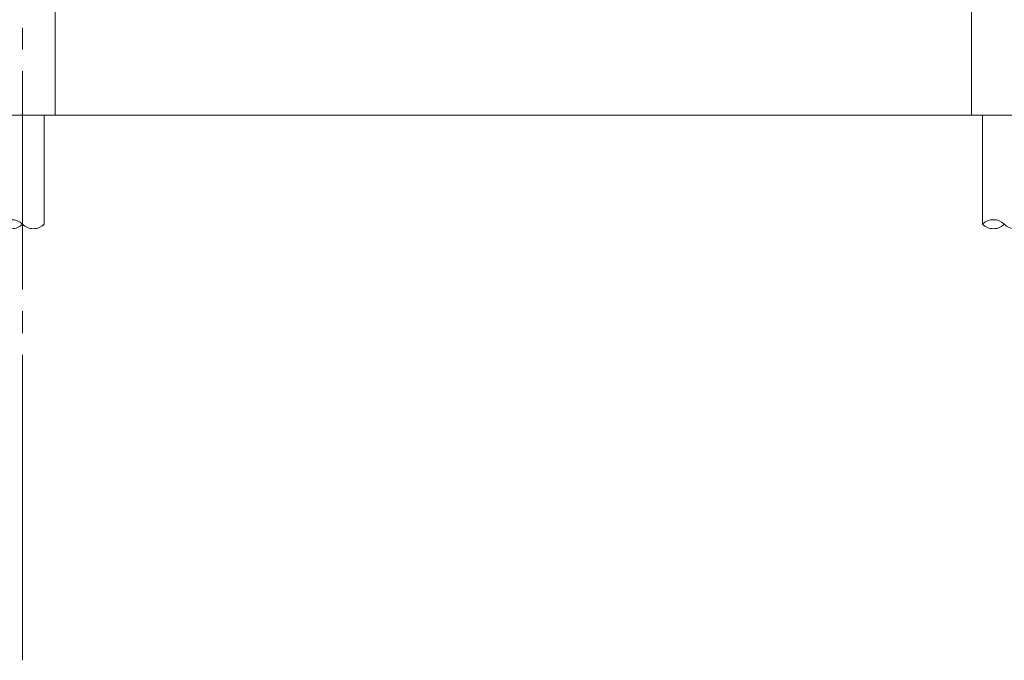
# Model space of a CAD drawing. Header units: millimetres. Extents: x -25778 to 297771, y -21930 to 17454.
# Tile 59 of 109: x 234928 to 239440, y -21930 to -18992. Entities that reach past the tile are written whole.
import ezdxf

# ---------------------------------------------------------------- set-up
doc = ezdxf.new("R2010")
doc.units = ezdxf.units.MM
doc.header["$MEASUREMENT"] = 0
doc.linetypes.add('B0204', pattern=[1300, 1000, -100, 100, -100])
for name, color, linetype in [('17 Paalfundering', 7, 'Continuous'), ('A Stramien', 7, 'Continuous'), ('New_16 Fundering', 7, 'Continuous'), ('New_16 Fundering Laagscheidingslijnen', 7, 'Continuous')]:
    doc.layers.add(name, color=color, linetype=linetype)

# ---------------------------------------------------------------- blocks, each defined once
blk = doc.blocks.new('Section Element_1319_5', base_point=(230440.1, -18728.7))
at = {"layer": 'New_16 Fundering', "color": 2, "linetype": 'Continuous', "lineweight": 0}
for p, q in [((239290.1, -18929.7), (239290.1, -19429.7)), ((239465.1, -18929.7), (239415.1, -18929.7)), ((239590.1, -18929.7), (239590.1, -19429.7)), ((239590.1, -19429.7), (239290.1, -19429.7))]:
    blk.add_line(p, q, dxfattribs=at)
at = {"layer": 'New_16 Fundering Laagscheidingslijnen', "color": 2, "linetype": 'Continuous', "lineweight": 0, "flags": 128}
for points in [[(239415.1, -18929.7), (239403.1, -18929.7), (239290.1, -18929.7)], [(239590.1, -18929.7), (239477.1, -18929.7), (239465.1, -18929.7)]]:
    blk.add_lwpolyline(points, dxfattribs=at)
blk = doc.blocks.new('Section Element_1840_5', base_point=(230440.1, -18728.7))
at = {"layer": 'New_16 Fundering', "color": 2, "linetype": 'Continuous', "lineweight": 0}
for p, q in [((234790.1, -18929.7), (234790.1, -19429.7)), ((234965.1, -18929.7), (234915.1, -18929.7)), ((235090.1, -18929.7), (235090.1, -19429.7)), ((235090.1, -19429.7), (234790.1, -19429.7))]:
    blk.add_line(p, q, dxfattribs=at)
at = {"layer": 'New_16 Fundering Laagscheidingslijnen', "color": 2, "linetype": 'Continuous', "lineweight": 0, "flags": 128}
for points in [[(234915.1, -18929.7), (234903.1, -18929.7), (234790.1, -18929.7)], [(235090.1, -18929.7), (234977.1, -18929.7), (234965.1, -18929.7)]]:
    blk.add_lwpolyline(points, dxfattribs=at)
blk = doc.blocks.new('Section Element_1848_5', base_point=(230440.1, -18728.7))
at = {"layer": 'New_16 Fundering', "color": 149, "linetype": 'Continuous', "lineweight": 0, "true_color": 0x3c4244}
blk.add_line((235090.1, -19429.7), (239290.1, -19429.7), dxfattribs=at)
blk = doc.blocks.new('2D Heipaal rond 26[22]_5', base_point=(234840.1, -19429.7))
at = {"layer": '17 Paalfundering', "color": 7, "linetype": 'Continuous', "lineweight": 0}
for p, q in [((234840.1, -19429.7), (235040.1, -19429.7)), ((234840.1, -19929.7), (234840.1, -19429.7)), ((235040.1, -19429.7), (235040.1, -19929.7))]:
    blk.add_line(p, q, dxfattribs=at)
for centre, start, end in [((234890.1, -19979.7), 45, 135), ((234890.1, -19879.7), 225, 315), ((234990.1, -19879.7), 225, 315)]:
    blk.add_arc(centre, 70.7, start, end, dxfattribs=at)
blk = doc.blocks.new('2D Heipaal rond 26[23]_5', base_point=(239340.1, -19429.7))
at = {"layer": '17 Paalfundering', "color": 7, "linetype": 'Continuous', "lineweight": 0}
for p, q in [((239340.1, -19429.7), (239540.1, -19429.7)), ((239340.1, -19929.7), (239340.1, -19429.7)), ((239540.1, -19429.7), (239540.1, -19929.7))]:
    blk.add_line(p, q, dxfattribs=at)
for centre, start, end in [((239390.1, -19979.7), 45, 135), ((239390.1, -19879.7), 225, 315), ((239490.1, -19879.7), 225, 315)]:
    blk.add_arc(centre, 70.7, start, end, dxfattribs=at)
blk = doc.blocks.new('Standard grid marker[31]_5', base_point=(234940.1, -7828.7))
at = {"layer": 'A Stramien', "color": 9, "linetype": 'B0204', "lineweight": 0}
for p, q in [((234940.1, -8828.7), (234940.1, -20929.7)), ((234940.1, -20929.7), (234940.1, -21929.7))]:
    blk.add_line(p, q, dxfattribs=at)

msp = doc.modelspace()

# ---------------------------------------------------------------- block references
at = {"layer": '17 Paalfundering', "color": 7, "linetype": 'Continuous', "lineweight": 0}
for name, p in [('2D Heipaal rond 26[22]_5', (234840.1, -19429.7)), ('2D Heipaal rond 26[23]_5', (239340.1, -19429.7))]:
    msp.add_blockref(name, p, dxfattribs=at)
at = {"layer": 'A Stramien', "color": 1, "linetype": 'Continuous', "lineweight": 0}
msp.add_blockref('Standard grid marker[31]_5', (234940.1, -7828.7), dxfattribs=at)
at = {"layer": 'New_16 Fundering', "lineweight": 0}
for name in ['Section Element_1840_5', 'Section Element_1319_5', 'Section Element_1848_5']:
    msp.add_blockref(name, (230440.1, -18728.7), dxfattribs=at)

doc.saveas('drawing.dxf')
